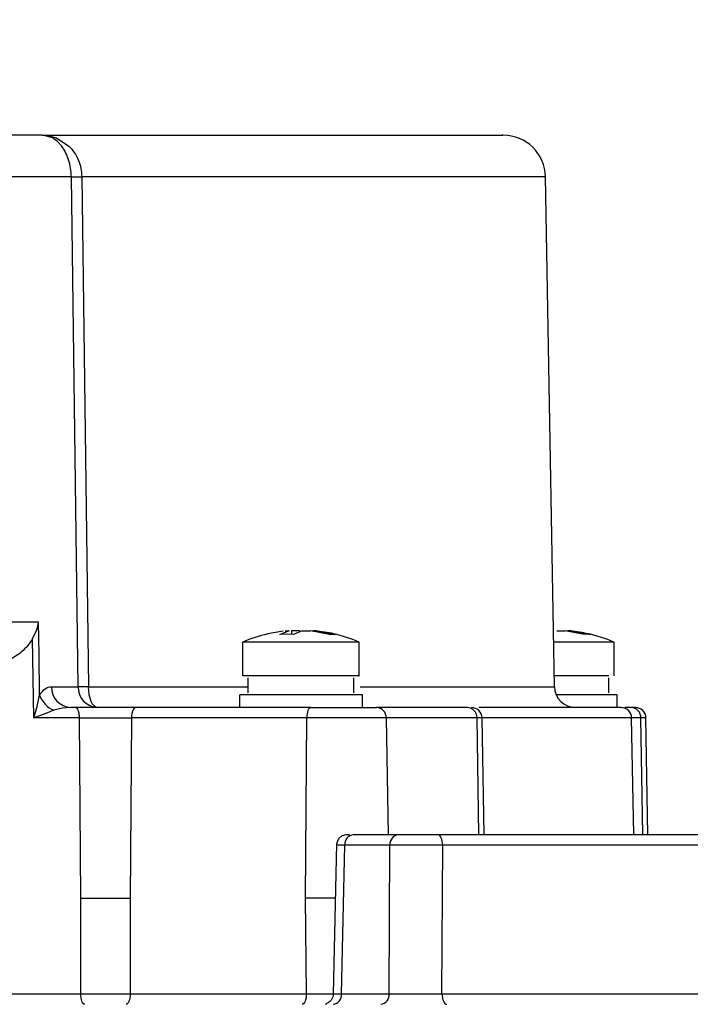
# Model space of a CAD drawing. Header units: millimetres. Extents: x 2719 to 13968, y 3953 to 13921.
# Tile 74 of 160: x 5172 to 5204, y 8587 to 8633. Entities that reach past the tile are written whole.
import ezdxf

# ---------------------------------------------------------------- set-up
doc = ezdxf.new("R2010")
doc.units = ezdxf.units.MM

msp = doc.modelspace()

# ---------------------------------------------------------------- linework, layer by layer
at = {"color": 7, "linetype": 'Continuous', "lineweight": 25}
for p, q in [((5173.053, 8627.909), (5166.24, 8627.909)), ((5173.053, 8627.909), (5173.422, 8627.87)), ((5173.538, 8627.779), (5173.053, 8627.909)), ((5173.422, 8627.87), (5173.719, 8627.779)), ((5173.779, 8627.604), (5173.538, 8627.779)), ((5173.719, 8627.779), (5174.314, 8627.387)), ((5173.975, 8627.387), (5173.779, 8627.604)), ((5174.425, 8625.945), (5168.074, 8625.945)), ((5174.747, 8601.895), (5174.425, 8625.945)), ((5174.917, 8625.945), (5175.236, 8601.895)), ((5197.216, 8601.895), (5196.797, 8625.945)), ((5172.883, 8604.947), (5168.41, 8604.947)), ((5172.837, 8604.748), (5172.883, 8604.947)), ((5172.903, 8603.431), (5172.883, 8604.947)), ((5172.599, 8604.159), (5172.774, 8604.55)), ((5172.774, 8604.55), (5172.837, 8604.748)), ((5184.268, 8604.36), (5184.671, 8604.523)), ((5184.585, 8604.368), (5184.268, 8604.36)), ((5184.906, 8604.36), (5184.585, 8604.368)), ((5185.309, 8604.523), (5184.906, 8604.36)), ((5186.603, 8604.36), (5185.706, 8604.523)), ((5185.993, 8604.523), (5186.89, 8604.36)), ((5186.603, 8604.36), (5186.75, 8604.368)), ((5186.75, 8604.368), (5186.89, 8604.36)), ((5198.626, 8604.36), (5197.73, 8604.523)), ((5198.017, 8604.523), (5198.914, 8604.36)), ((5198.774, 8604.368), (5198.626, 8604.36)), ((5198.914, 8604.36), (5198.774, 8604.368)), ((5172.648, 8600.422), (5172.599, 8604.159)), ((5182.507, 8604), (5182.507, 8602.41)), ((5187.779, 8604), (5182.507, 8604)), ((5188.007, 8604), (5187.779, 8604)), ((5188.007, 8602.41), (5188.007, 8604)), ((5200.03, 8604), (5197.18, 8604)), ((5200.03, 8602.41), (5200.03, 8604)), ((5172.928, 8601.502), (5172.903, 8603.431)), ((5182.757, 8602.316), (5182.757, 8601.609)), ((5187.757, 8601.609), (5187.757, 8602.316)), ((5199.781, 8601.609), (5199.781, 8602.316)), ((5173.488, 8601.895), (5174.747, 8601.895)), ((5175.245, 8601.703), (5175.236, 8601.895)), ((5175.27, 8601.518), (5175.245, 8601.703)), ((5172.805, 8600.968), (5172.928, 8601.502)), ((5175.31, 8601.348), (5175.27, 8601.518)), ((5175.364, 8601.2), (5175.31, 8601.348)), ((5175.428, 8601.078), (5175.364, 8601.2)), ((5182.357, 8601.516), (5182.357, 8600.91)), ((5188.157, 8600.91), (5188.157, 8601.516)), ((5200.18, 8600.913), (5200.18, 8601.516)), ((5172.648, 8600.422), (5172.73, 8600.696)), ((5172.73, 8600.696), (5172.805, 8600.968)), ((5173.411, 8600.705), (5173.148, 8600.605)), ((5173.606, 8600.782), (5173.411, 8600.705)), ((5174.002, 8600.884), (5173.606, 8600.782)), ((5174.181, 8600.904), (5174.002, 8600.884)), ((5174.405, 8600.913), (5174.181, 8600.904)), ((5174.62, 8600.913), (5174.405, 8600.913)), ((5175.502, 8600.987), (5175.428, 8601.078)), ((5175.581, 8600.932), (5175.502, 8600.987)), ((5175.664, 8600.913), (5175.581, 8600.932)), ((5177.3, 8600.695), (5177.281, 8600.61)), ((5177.324, 8600.77), (5177.3, 8600.695)), ((5177.354, 8600.831), (5177.324, 8600.77)), ((5177.389, 8600.876), (5177.354, 8600.831)), ((5177.426, 8600.904), (5177.389, 8600.876)), ((5177.464, 8600.913), (5177.426, 8600.904)), ((5185.731, 8600.913), (5177.464, 8600.913)), ((5185.567, 8600.695), (5185.548, 8600.61)), ((5185.591, 8600.77), (5185.567, 8600.695)), ((5185.621, 8600.831), (5185.591, 8600.77)), ((5185.656, 8600.876), (5185.621, 8600.831)), ((5185.692, 8600.904), (5185.656, 8600.876)), ((5185.731, 8600.913), (5185.692, 8600.904)), ((5193.11, 8600.913), (5188.824, 8600.913)), ((5200.842, 8600.913), (5200.537, 8600.913)), ((5173.148, 8600.605), (5172.648, 8600.422)), ((5174.811, 8600.422), (5172.648, 8600.422)), ((5174.868, 8591.914), (5174.811, 8600.422)), ((5174.811, 8600.422), (5177.265, 8600.422)), ((5177.265, 8600.422), (5177.205, 8591.914)), ((5177.269, 8600.518), (5177.265, 8600.422)), ((5185.532, 8600.422), (5177.265, 8600.422)), ((5177.281, 8600.61), (5177.269, 8600.518)), ((5185.473, 8591.914), (5185.532, 8600.422)), ((5185.536, 8600.518), (5185.532, 8600.422)), ((5189.283, 8600.422), (5185.532, 8600.422)), ((5185.548, 8600.61), (5185.536, 8600.518)), ((5193.568, 8600.422), (5189.283, 8600.422)), ((5193.9, 8594.914), (5193.804, 8600.422)), ((5200.959, 8594.914), (5200.863, 8600.422)), ((5201.633, 8594.914), (5201.536, 8600.422)), ((5189.857, 8594.914), (5187.73, 8594.914)), ((5191.768, 8594.904), (5191.725, 8594.914)), ((5191.809, 8594.876), (5191.768, 8594.904)), ((5191.847, 8594.831), (5191.809, 8594.876)), ((5191.881, 8594.77), (5191.847, 8594.831)), ((5191.908, 8594.695), (5191.881, 8594.77)), ((5191.929, 8594.61), (5191.908, 8594.695)), ((5191.942, 8594.517), (5191.929, 8594.61)), ((5186.937, 8594.478), (5186.786, 8587.402)), ((5187.179, 8587.408), (5187.328, 8594.421)), ((5189.455, 8594.421), (5187.328, 8594.421)), ((5189.425, 8587.408), (5189.455, 8594.421)), ((5191.914, 8587.408), (5191.947, 8594.421)), ((5191.947, 8594.421), (5191.942, 8594.517)), ((5213.423, 8594.421), (5191.947, 8594.421)), ((5174.869, 8587.406), (5174.868, 8591.914)), ((5177.205, 8591.914), (5177.205, 8589.39)), ((5185.514, 8587.406), (5185.473, 8591.914)), ((5177.205, 8589.39), (5177.205, 8587.406)), ((5174.873, 8587.31), (5174.869, 8587.406)), ((5174.884, 8587.217), (5174.873, 8587.31)), ((5174.902, 8587.133), (5174.884, 8587.217)), ((5177.189, 8587.217), (5177.17, 8587.133)), ((5177.2, 8587.31), (5177.189, 8587.217)), ((5177.205, 8587.406), (5177.2, 8587.31)), ((5177.205, 8587.406), (5185.514, 8587.406)), ((5185.498, 8587.217), (5185.479, 8587.133)), ((5185.509, 8587.31), (5185.498, 8587.217)), ((5185.514, 8587.406), (5185.509, 8587.31)), ((5187.179, 8587.408), (5189.425, 8587.408)), ((5191.914, 8587.408), (5191.919, 8587.311)), ((5191.914, 8587.408), (5213.551, 8587.408)), ((5191.919, 8587.311), (5191.932, 8587.219)), ((5191.932, 8587.219), (5191.953, 8587.133)), ((5174.926, 8587.058), (5174.902, 8587.133)), ((5174.954, 8586.997), (5174.926, 8587.058)), ((5174.987, 8586.952), (5174.954, 8586.997)), ((5175.022, 8586.924), (5174.987, 8586.952)), ((5175.059, 8586.915), (5175.022, 8586.924)), ((5177.044, 8586.924), (5177.006, 8586.915)), ((5177.081, 8586.952), (5177.044, 8586.924)), ((5177.115, 8586.997), (5177.081, 8586.952)), ((5177.145, 8587.058), (5177.115, 8586.997)), ((5177.17, 8587.133), (5177.145, 8587.058)), ((5185.353, 8586.924), (5185.315, 8586.915)), ((5185.39, 8586.952), (5185.353, 8586.924)), ((5185.424, 8586.997), (5185.39, 8586.952)), ((5185.454, 8587.058), (5185.424, 8586.997)), ((5185.479, 8587.133), (5185.454, 8587.058)), ((5186.413, 8586.915), (5186.463, 8586.915)), ((5191.953, 8587.133), (5191.98, 8587.059)), ((5191.98, 8587.059), (5192.014, 8586.998)), ((5192.014, 8586.998), (5192.051, 8586.952)), ((5192.051, 8586.952), (5192.092, 8586.924)), ((5192.092, 8586.924), (5192.135, 8586.915))]:
    msp.add_line(p, q, dxfattribs=at)
at = {"color": 8, "linetype": 'Continuous', "lineweight": 25}
for p, q in [((5196.797, 8625.945), (5174.917, 8625.945)), ((5184.808, 8604.523), (5184.808, 8604.38)), ((5175.236, 8601.895), (5182.757, 8601.895)), ((5188.056, 8601.895), (5197.216, 8601.895)), ((5189.283, 8600.422), (5189.371, 8594.914)), ((5193.656, 8594.914), (5193.568, 8600.422)), ((5193.804, 8600.422), (5193.568, 8600.422)), ((5200.863, 8600.422), (5193.804, 8600.422)), ((5201.3, 8600.422), (5200.863, 8600.422)), ((5201.389, 8594.914), (5201.3, 8600.422)), ((5201.536, 8600.422), (5201.3, 8600.422)), ((5160.54, 8587.406), (5174.869, 8587.406))]:
    msp.add_line(p, q, dxfattribs=at)
at = {"color": 30, "true_color": 0xf26722}
for radius, start, end in [(2359.686, 330, 180), (823.781, 209.442633, 59.442633)]:
    msp.add_arc((5530.513, 8540.921), radius, start, end, dxfattribs=at)
at = {"color": 7, "linetype": 'Continuous', "lineweight": 25}
for centre, radius, start, end in [((5194.797, 8625.91), 2, 1, 90), ((5174.671, 8650.437), 24.494, 269.4241, 270.5759), ((5185.257, 8597.563), 6.999, 102.8815, 113.1324), ((5185.257, 8597.563), 6.999, 96.8904, 102.8815), ((5185.257, 8597.563), 6.999, 77.2538, 84.4658), ((5185.257, 8597.563), 6.999, 66.8676, 77.2538), ((5197.281, 8597.563), 6.999, 77.2538, 84.393), ((5197.281, 8597.563), 6.999, 66.8676, 77.2538), ((5174.447, 8601.872), 0.96, 178.5767, 267.4725), ((5175.706, 8601.872), 0.96, 178.5768, 267.4724), ((5198.216, 8601.913), 1, 181, 270), ((5174.036, 8601.866), 1.166, 198.1856, 248.3713), ((5188.803, 8600.434), 0.48, 358.5695, 87.4829), ((5193.089, 8600.434), 0.48, 358.5695, 87.4829), ((5193.304, 8600.413), 0.5, 1, 90), ((5200.363, 8600.413), 0.5, 1, 90), ((5200.821, 8600.434), 0.48, 358.5696, 87.483), ((5201.037, 8600.413), 0.5, 1, 90), ((5187.784, 8594.46), 0.457, 96.783, 184.8641), ((5189.911, 8594.46), 0.457, 96.783, 184.8641), ((5186.723, 8587.369), 0.457, 276.793, 4.8541), ((5188.969, 8587.369), 0.457, 276.7934, 4.8537)]:
    msp.add_arc(centre, radius, start, end, dxfattribs=at)
for points, knots in [([(5173.053, 8627.909), (5175.064, 8627.909), (5179.122, 8627.909), (5184.351, 8627.909), (5188.784, 8627.909), (5190.81, 8627.909), (5191.814, 8627.909)], [0, 0, 0, 0, 0.24777, 0.5, 0.75223, 1, 1, 1, 1]), ([(5191.814, 8627.909), (5192.352, 8627.909), (5193.444, 8627.909), (5194.401, 8627.909), (5194.822, 8627.909), (5194.768, 8627.909), (5194.757, 8627.909)], [0, 0, 0, 0, 0.297588, 0.604405, 0.919861, 1, 1, 1, 1]), ([(5174.297, 8626.749), (5174.254, 8626.868), (5174.166, 8627.109), (5174.039, 8627.294), (5173.975, 8627.387)], [0, 0, 0, 0, 0.496549, 1, 1, 1, 1]), ([(5174.314, 8627.387), (5174.4, 8627.292), (5174.571, 8627.103), (5174.76, 8626.746), (5174.889, 8626.355), (5174.908, 8626.079), (5174.917, 8625.945)], [0, 0, 0, 0, 0.254644, 0.505963, 0.758472, 1, 1, 1, 1]), ([(5174.425, 8625.945), (5174.418, 8626.081), (5174.404, 8626.362), (5174.334, 8626.618), (5174.297, 8626.749)], [0, 0, 0, 0, 0.487281, 1, 1, 1, 1]), ([(5184.521, 8604.523), (5184.555, 8604.527), (5184.623, 8604.533), (5184.685, 8604.535), (5184.707, 8604.533), (5184.683, 8604.527), (5184.671, 8604.523)], [0, 0, 0, 0, 0.250245, 0.499958, 0.749676, 1, 1, 1, 1]), ([(5185.205, 8604.523), (5185.184, 8604.527), (5185.144, 8604.533), (5185.04, 8604.535), (5184.921, 8604.533), (5184.846, 8604.527), (5184.808, 8604.523)], [0, 0, 0, 0, 0.250246, 0.499958, 0.749686, 1, 1, 1, 1]), ([(5185.309, 8604.523), (5185.33, 8604.527), (5185.37, 8604.533), (5185.474, 8604.535), (5185.593, 8604.533), (5185.668, 8604.527), (5185.706, 8604.523)], [0, 0, 0, 0, 0.250231, 0.499948, 0.749689, 1, 1, 1, 1]), ([(5185.993, 8604.523), (5185.975, 8604.525), (5185.939, 8604.529), (5185.881, 8604.533), (5185.829, 8604.536), (5185.813, 8604.533), (5185.821, 8604.529), (5185.836, 8604.525), (5185.843, 8604.523)], [0, 0, 0, 0, 0.13049, 0.257421, 0.499824, 0.74275, 0.869882, 1, 1, 1, 1]), ([(5197.333, 8604.523), (5197.353, 8604.527), (5197.394, 8604.533), (5197.498, 8604.535), (5197.617, 8604.533), (5197.692, 8604.527), (5197.73, 8604.523)], [0, 0, 0, 0, 0.250238, 0.499951, 0.749685, 1, 1, 1, 1]), ([(5198.017, 8604.523), (5197.983, 8604.527), (5197.915, 8604.533), (5197.853, 8604.535), (5197.831, 8604.533), (5197.855, 8604.527), (5197.867, 8604.523)], [0, 0, 0, 0, 0.250245, 0.499944, 0.749676, 1, 1, 1, 1]), ([(5172.599, 8604.159), (5172.439, 8603.935), (5172.141, 8603.517), (5171.509, 8603.159), (5170.884, 8602.95), (5170.458, 8602.925), (5170.247, 8602.913)], [0, 0, 0, 0, 0.289289, 0.539297, 0.772492, 1, 1, 1, 1]), ([(5184.128, 8602.413), (5183.819, 8602.413), (5183.201, 8602.413), (5182.614, 8602.413), (5182.552, 8602.413), (5182.522, 8602.413)], [0, 0, 0, 0, 0.342028, 0.684055, 1, 1, 1, 1]), ([(5187.992, 8602.413), (5187.997, 8602.413), (5188.065, 8602.413), (5187.801, 8602.413), (5187.198, 8602.413), (5186.257, 8602.413), (5185.164, 8602.413), (5184.474, 8602.413), (5184.128, 8602.413)], [0, 0, 0, 0, 0.0150236, 0.2120196, 0.4090135, 0.6060091, 0.8030045, 1, 1, 1, 1]), ([(5199.788, 8602.413), (5199.603, 8602.413), (5199.232, 8602.413), (5198.279, 8602.413), (5197.564, 8602.413), (5197.207, 8602.413)], [0, 0, 0, 0, 0.334359, 0.668719, 1, 1, 1, 1]), ([(5172.928, 8601.502), (5173.015, 8601.619), (5173.189, 8601.853), (5173.388, 8601.881), (5173.488, 8601.895)], [0, 0, 0, 0, 0.500682, 1, 1, 1, 1]), ([(5175.236, 8601.895), (5175.131, 8601.895), (5174.922, 8601.894), (5174.805, 8601.895), (5174.747, 8601.895)], [0, 0, 0, 0, 0.500002, 1, 1, 1, 1]), ([(5184.067, 8601.513), (5183.741, 8601.513), (5183.088, 8601.513), (5182.47, 8601.513), (5182.404, 8601.513), (5182.373, 8601.513)], [0, 0, 0, 0, 0.3420284, 0.6840558, 1, 1, 1, 1]), ([(5188.141, 8601.513), (5188.146, 8601.513), (5188.218, 8601.513), (5187.94, 8601.513), (5187.304, 8601.513), (5186.312, 8601.513), (5185.159, 8601.513), (5184.431, 8601.513), (5184.067, 8601.513)], [0, 0, 0, 0, 0.015023, 0.212018, 0.409013, 0.60601, 0.803005, 1, 1, 1, 1]), ([(5199.925, 8601.513), (5199.729, 8601.513), (5199.338, 8601.513), (5198.367, 8601.513), (5197.648, 8601.513), (5197.309, 8601.513)], [0, 0, 0, 0, 0.345263, 0.690525, 1, 1, 1, 1]), ([(5200.165, 8601.513), (5200.17, 8601.513), (5200.243, 8601.513), (5200.078, 8601.513), (5199.925, 8601.513)], [0, 0, 0, 0, 0.070861, 1, 1, 1, 1]), ([(5174.811, 8600.422), (5174.808, 8600.486), (5174.801, 8600.616), (5174.757, 8600.778), (5174.694, 8600.891), (5174.645, 8600.906), (5174.62, 8600.913)], [0, 0, 0, 0, 0.2499999, 0.5000015, 0.7500096, 1, 1, 1, 1]), ([(5177.464, 8600.913), (5177.235, 8600.913), (5176.777, 8600.913), (5176.045, 8600.913), (5175.312, 8600.913), (5174.851, 8600.913), (5174.62, 8600.913)], [0, 0, 0, 0, 0.250048, 0.499999, 0.750048, 1, 1, 1, 1]), ([(5185.731, 8600.913), (5186.015, 8600.913), (5186.453, 8600.913), (5187.072, 8600.913), (5187.536, 8600.913), (5187.964, 8600.913), (5188.451, 8600.913), (5188.678, 8600.913), (5188.824, 8600.913)], [0, 0, 0, 0, 0.239442, 0.369648, 0.499999, 0.630205, 0.760557, 1, 1, 1, 1]), ([(5196.919, 8600.913), (5196.335, 8600.913), (5195.385, 8600.913), (5194.132, 8600.913), (5193.65, 8600.913)], [0, 0, 0, 0, 0.6146542, 1, 1, 1, 1]), ([(5200.346, 8600.913), (5200.351, 8600.913), (5200.42, 8600.913), (5200.155, 8600.913), (5199.511, 8600.913), (5198.452, 8600.913), (5197.43, 8600.913), (5196.919, 8600.913)], [0, 0, 0, 0, 0.022922, 0.269677, 0.516402, 0.758209, 1, 1, 1, 1]), ([(5201.031, 8600.913), (5201.026, 8600.913), (5201.016, 8600.913), (5200.917, 8600.913), (5200.801, 8600.913), (5200.763, 8600.913)], [0, 0, 0, 0, 0.361842, 0.787442, 1, 1, 1, 1]), ([(5187.557, 8594.906), (5187.481, 8594.913), (5187.381, 8594.921), (5187.228, 8594.872), (5187.144, 8594.822), (5187.079, 8594.768), (5187.021, 8594.697), (5186.957, 8594.584), (5186.944, 8594.488), (5186.936, 8594.424)], [0, 0, 0, 0, 0.416896, 0.549933, 0.615618, 0.685489, 0.760945, 0.840689, 1, 1, 1, 1]), ([(5191.725, 8594.914), (5191.561, 8594.914), (5191.233, 8594.914), (5190.701, 8594.914), (5190.209, 8594.914), (5189.974, 8594.914), (5189.857, 8594.914)], [0, 0, 0, 0, 0.25006, 0.500941, 0.750579, 1, 1, 1, 1]), ([(5213.058, 8594.914), (5210.952, 8594.914), (5206.738, 8594.914), (5199.559, 8594.914), (5194.336, 8594.914), (5191.725, 8594.914)], [0, 0, 0, 0, 0.3332382, 0.6667709, 1, 1, 1, 1]), ([(5191.947, 8594.421), (5191.728, 8594.421), (5191.291, 8594.423), (5190.584, 8594.423), (5189.925, 8594.423), (5189.612, 8594.421), (5189.455, 8594.421)], [0, 0, 0, 0, 0.250471, 0.500094, 0.749704, 1, 1, 1, 1]), ([(5174.868, 8591.914), (5175.057, 8591.914), (5175.436, 8591.914), (5176.039, 8591.914), (5176.641, 8591.914), (5177.017, 8591.914), (5177.205, 8591.914)], [0, 0, 0, 0, 0.250001, 0.500001, 0.75, 1, 1, 1, 1]), ([(5174.869, 8587.406), (5175.059, 8587.406), (5175.438, 8587.405), (5176.041, 8587.405), (5176.641, 8587.405), (5177.017, 8587.406), (5177.205, 8587.406)], [0, 0, 0, 0, 0.251113, 0.50074, 0.75004, 1, 1, 1, 1]), ([(5186.787, 8587.404), (5186.782, 8587.358), (5186.773, 8587.265), (5186.711, 8587.139), (5186.626, 8587.041), (5186.536, 8586.977), (5186.464, 8586.942), (5186.407, 8586.922), (5186.414, 8586.921), (5186.417, 8586.92)], [0, 0, 0, 0, 0.136189, 0.272599, 0.399732, 0.522294, 0.650923, 0.794828, 1, 1, 1, 1]), ([(5189.425, 8587.408), (5189.582, 8587.407), (5189.896, 8587.406), (5190.552, 8587.406), (5191.259, 8587.406), (5191.696, 8587.407), (5191.914, 8587.408)], [0, 0, 0, 0, 0.249999, 0.499957, 0.749574, 1, 1, 1, 1])]:
    msp.add_open_spline(points, degree=3, knots=knots, dxfattribs=at)
at = {"color": 8, "linetype": 'Continuous', "lineweight": 25}
for points, knots in [([(5187.328, 8594.421), (5187.248, 8594.421), (5187.089, 8594.423), (5186.959, 8594.424), (5186.946, 8594.424), (5186.94, 8594.424)], [0, 0, 0, 0, 0.344491, 0.688252, 1, 1, 1, 1]), ([(5186.882, 8591.914), (5186.794, 8591.914), (5186.321, 8591.914), (5185.853, 8591.914), (5185.473, 8591.914)], [0, 0, 0, 0, 0.187556, 1, 1, 1, 1]), ([(5185.514, 8587.406), (5185.706, 8587.406), (5186.084, 8587.405), (5186.557, 8587.403), (5186.813, 8587.403), (5186.875, 8587.403)], [0, 0, 0, 0, 0.438458, 0.865393, 1, 1, 1, 1]), ([(5186.791, 8587.404), (5186.797, 8587.404), (5186.81, 8587.405), (5186.939, 8587.406), (5187.099, 8587.407), (5187.179, 8587.408)], [0, 0, 0, 0, 0.309572, 0.654431, 1, 1, 1, 1])]:
    msp.add_open_spline(points, degree=3, knots=knots, dxfattribs=at)

doc.saveas('drawing.dxf')
